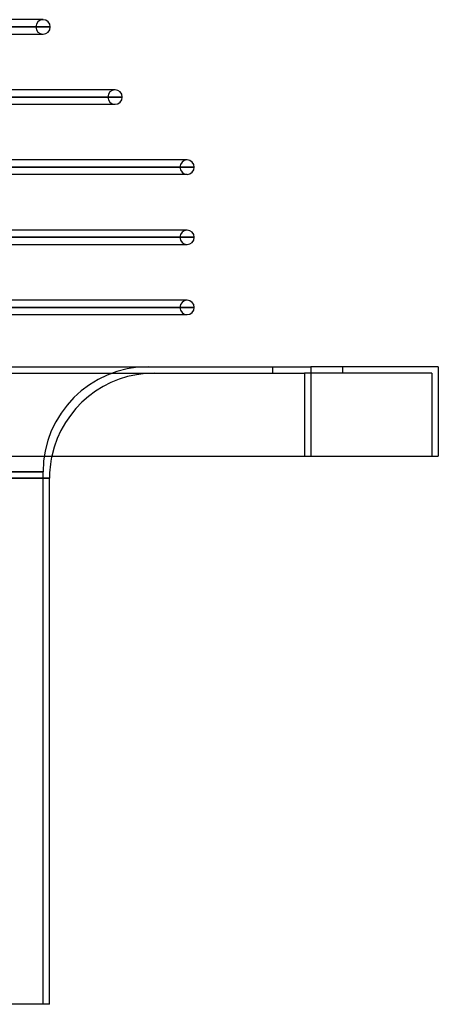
# Model space of a CAD drawing. Header units: millimetres. Extents: x -288 to 288, y -100 to 123.
# Tile 75 of 75: x 222 to 288, y -100 to 54. Entities that reach past the tile are written whole.
import ezdxf

# ---------------------------------------------------------------- set-up
doc = ezdxf.new("R2010")
doc.units = ezdxf.units.MM
doc.layers.add('MAIN-1', color=7, linetype='Continuous')
doc.layers.add('MAIN-2', color=7, linetype='Continuous')

msp = doc.modelspace()

# ---------------------------------------------------------------- linework, layer by layer
at = {"layer": 'MAIN-1'}
for p, q in [((226, 54.44), (164.67, 54.44)), ((227.13, 53.3), (165.5, 53.3)), ((166.32, 52.17), (226, 52.17)), ((225.75, 52.17), (226, 52.17)), ((237.3, 43.44), (172.67, 43.44)), ((238.43, 42.3), (173.49, 42.3)), ((174.31, 41.17), (237.3, 41.17)), ((237.03, 41.17), (237.3, 41.17)), ((248.6, 32.44), (180.66, 32.44)), ((249.73, 31.3), (181.08, 31.3)), ((181.08, 30.18), (248.6, 30.18)), ((248.32, 30.18), (248.6, 30.18)), ((248.6, 21.43), (181.08, 21.43)), ((249.73, 20.3), (181.08, 20.3)), ((181.08, 19.18), (248.6, 19.18)), ((248.32, 19.18), (248.6, 19.18)), ((248.6, 10.44), (181.08, 10.44)), ((249.73, 9.3), (181.08, 9.3)), ((181.08, 8.18), (248.6, 8.18)), ((248.32, 8.18), (248.6, 8.18)), ((-268, 0), (268, 0)), ((288, 0), (268, 0)), ((268, 0), (268, -14)), ((288, 0), (288, -14)), ((-268, -14), (268, -14)), ((268, -14), (288, -14)), ((227, -17.5), (0, -17.5)), ((227, -100), (227, -17.5)), ((227, -100), (0, -100))]:
    msp.add_line(p, q, dxfattribs=at)
for centre, radius, start, end in [((226, 53.3), 1.13, 0, 90), ((226, 53.3), 1.13, 270, 0), ((237.3, 42.3), 1.13, 0, 90), ((237.3, 42.3), 1.13, 270, 0), ((248.6, 31.3), 1.13, 0, 90), ((248.6, 31.3), 1.13, 270, 0), ((248.6, 20.3), 1.13, 0, 90), ((248.6, 20.3), 1.13, 270, 0), ((248.6, 9.3), 1.13, 0, 90), ((248.6, 9.3), 1.13, 270, 0), ((243.5, -17.5), 16.5, 167.7533, 180)]:
    msp.add_arc(centre, radius, start, end, dxfattribs=at)
at = {"layer": 'MAIN-2'}
for p, q in [((226, 54.44), (225.75, 54.44)), ((163.73, 53.3), (224.87, 53.3)), ((224.87, 53.3), (163.73, 53.3)), ((165.22, 53.3), (227.13, 53.3)), ((237.3, 43.44), (237.03, 43.44)), ((171.57, 42.3), (236.17, 42.3)), ((236.17, 42.3), (171.57, 42.3)), ((173.21, 42.3), (238.43, 42.3)), ((248.6, 32.44), (248.32, 32.44)), ((179.56, 31.3), (247.47, 31.3)), ((247.47, 31.3), (179.56, 31.3)), ((181.07, 31.3), (249.73, 31.3)), ((179.37, 20.3), (247.47, 20.3)), ((247.47, 20.3), (179.37, 20.3)), ((181.07, 20.3), (249.73, 20.3)), ((248.6, 21.43), (248.32, 21.43)), ((179.37, 9.3), (247.47, 9.3)), ((247.47, 9.3), (179.37, 9.3)), ((181.07, 9.3), (249.73, 9.3)), ((248.6, 10.44), (248.32, 10.44)), ((262, 0), (262, -1)), ((273, -1), (273, 0)), ((288, 0), (288, 0)), ((-267, -1), (267, -1)), ((262, 0), (262, -1)), ((287, -1), (267, -1)), ((267, -1), (267, -14)), ((267, -1), (267, -14)), ((268, 0), (268, -14)), ((273, -1), (273, 0)), ((287, -1), (287, -1)), ((287, -1), (287, -14)), ((287, -14), (287, -14)), ((288, -14), (288, -14)), ((0, -16.5), (226, -16.5)), ((226, -16.5), (0, -16.5)), ((226, -100), (226, -16.5)), ((0, -17.5), (227, -17.5))]:
    msp.add_line(p, q, dxfattribs=at)
for centre, radius, start, end in [((226, 53.3), 1.13, 90, 180), ((226, 53.3), 1.13, 180, 270), ((237.3, 42.3), 1.13, 90, 180), ((237.3, 42.3), 1.13, 180, 270), ((248.6, 31.3), 1.13, 90, 180), ((248.6, 31.3), 1.13, 180, 270), ((248.6, 20.3), 1.13, 90, 180), ((248.6, 20.3), 1.13, 180, 270), ((248.6, 9.3), 1.13, 90, 180), ((248.6, 9.3), 1.13, 180, 270), ((242.5, -16.5), 16.5, 90, 180), ((243.5, -17.5), 16.5, 90, 167.7533)]:
    msp.add_arc(centre, radius, start, end, dxfattribs=at)

doc.saveas('drawing.dxf')
